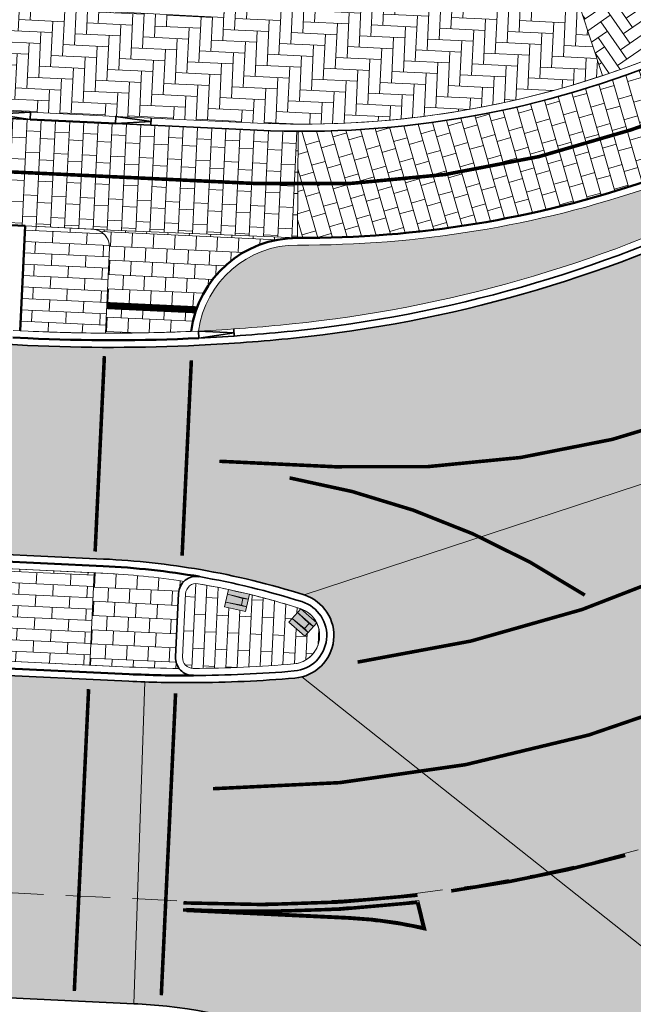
# Model space of a CAD drawing. Header units: metres. Extents: x 196674 to 197628, y 355499 to 356232.
# Tile 95 of 209: x 197162 to 197179, y 355706 to 355734. Entities that reach past the tile are written whole.
import ezdxf

# ---------------------------------------------------------------- set-up
doc = ezdxf.new("R2010")
doc.units = ezdxf.units.M
for name, pattern in [('DASHED2', [0.375, 0.25, -0.125]), ('VW-11_STREEP', [2, 1, -1]), ('VW-13_STREEP', [4, 1, -3]), ('VW-30270_STREEP', [3, 0.3, -2.7]), ('VW-5050_STREEP', [1, 0.5, -0.5])]:
    doc.linetypes.add(name, pattern=pattern)
doc.layers.get('0').update_dxf_attribs({"lineweight": 25})
for name, color, linetype, lineweight, true_color in [('N-WE-AM-AS-KNIKLIJN-G', 1, 'DASHED2', 5, 0xff0000), ('N-WE-GR-BEPLANTING_BEPLANTINGSPLAN_DERDEN-V', 7, 'Continuous', 5, 0xd3e799), ('N-WE-VH-GESLOTENVERHARDING_ASFALT_RIJBAAN-V', 7, 'Continuous', 5, 0xd6d6d6), ('N-WE-VH-GOOT-TEGEL_200x200-G', 7, 'Continuous', 35, 0x00a5a5), ('N-WE-VH-KANTOPSLUITING_GELEIDEBAND_50 200-G', 1, 'Continuous', 35, 0xff0000), ('N-WE-VH-KANTOPSLUITING_OPSLUITBAND_200X250-G', 7, 'Continuous', 50, 0x0029a5), ('N-WE-VH-KANTOPSLUITING_TROTTOIRBAND_180X200-G', 6, 'Continuous', 35, 0xff00ff), ('N-WE-VH-KANTOPSLUITING_VERLAGINGSBAND_GELEIDEBAND_50 200-G', 1, 'Continuous', 35, 0xff0000), ('N-WE-VH-KANTOPSLUITING_VERLAGINGSBAND_TROTTOIRBAND_180 200-G', 6, 'Continuous', 35, 0xff00ff), ('N-WE-VH-OPENVERHARDING_STRAATBAKSTEEN_ROOD_ELLEBOOG_LINGE-A', 7, 'Continuous', 5, 0xdaaea0), ('N-WE-VH-OPENVERHARDING_STRAATBAKSTEEN_ROOD_HALFSTEENS-LINGE-A', 7, 'Continuous', 5, 0xdaaea0), ('N-WE-VH-OPENVERHARDING_TEGEL_200x300_FIETSPAD_ROOD-A', 7, 'Continuous', 5, 0xe04d68), ('N-WE-VW-MARKERING_DWARS_OVERSTEEK_KANALISATIESTREEP50-G', 7, 'VW-5050_STREEP', 13, 0xffffff), ('N-WE-VW-MARKERING_DWARS_STOPSTREEP_020-G', 7, 'Continuous', 18, 0xffffff), ('N-WE-VW-MARKERING_LANGS_STREEP_11_010-G', 7, 'VW-11_STREEP', 13, 0xffffff), ('N-WE-VW-MARKERING_LANGS_STREEP_13_010-G', 7, 'VW-13_STREEP', 13, 0xffffff), ('N-WE-VW-MARKERING_LANGS_STREEP_30270_010-G', 7, 'VW-30270_STREEP', 13, 0xffffff), ('N-WE-VW-MARKERING_LANGS_STREEP_DOORGETROKKEN_010-G', 7, 'Continuous', 13, 0xffffff), ('N-WE-VW-MARKERING_PUNTSTUK-G', 7, 'Continuous', 0, 0xffffff), ('N-WE-VW-MARKERING_PUNTSTUK-V', 7, 'Continuous', 18, 0xffffff)]:
    doc.layers.add(name, color=color, linetype=linetype, lineweight=lineweight, true_color=true_color)
doc.layers.add('N-WE-VH-HULPLIJN-G', color=40, linetype='Continuous', lineweight=5, plot=False)
for name, color, linetype, lineweight in [('N-WE-VH-KANTOPSLUITING_ACHTERKANTBAND-G', 50, 'Continuous', 18), ('N-WE-VH-MATERIAALGRENS-G', 7, 'Continuous', 13), ('N-WE-VH-SCHAMPBLOK-600_500-S', 210, 'Continuous', 13)]:
    doc.layers.add(name, color=color, linetype=linetype, lineweight=lineweight)
pattern_1 = [(87.28827982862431, (196825.8108468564, 355944.3732953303), (-0.4340441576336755, 0.9816341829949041), [0.32, -0.32]), (177.2882798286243, (196825.8108468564, 355944.3732953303), (-0.01513944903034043, -0.3196416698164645), [])]
pattern_2 = [(177.2882798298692, (0, 0), (-0.0189243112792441, -0.3995520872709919), []), (267.2882798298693, (0, 0), (0.5993281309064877, -0.02838646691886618), [0.4, -0.4]), (267.2882798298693, (-0.3995520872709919, 0.0189243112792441), (0.5993281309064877, -0.02838646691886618), [-0.4, 0.4])]

# ---------------------------------------------------------------- blocks, each defined once
blk = doc.blocks.new('Verloopband')
at = {"flags": 128}
blk.add_lwpolyline([(-0.2763672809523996, 0.9662406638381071), (0, 0), (-0.4622285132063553, 0.8923814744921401)], close=True, dxfattribs=at)
blk = doc.blocks.new('Schampblok 600x500')
at = {"true_color": 0x8c8c8c}
h = blk.add_hatch(color=252, dxfattribs=at)
h.dxf.hatch_style = 1
h.paths.add_polyline_path([(-0.6000000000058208, 0), (0, 0), (0, -0.5), (-0.6000000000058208, -0.5)])
at = {"flags": 128}
blk.add_lwpolyline([(-0.6000000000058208, 0), (0, 0), (0, -0.5), (-0.6000000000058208, -0.5)], close=True, dxfattribs=at)
for points in [[(-0.6000000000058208, -0.1350000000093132), (-0.1499999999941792, -0.154999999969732), (0, -0.1350000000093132)], [(-0.6000000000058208, -0.1350000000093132), (0, -0.1350000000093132)], [(-0.1499999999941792, -0.154999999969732), (-0.1499999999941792, -0.3449999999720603)], [(-0.6000000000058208, -0.3649999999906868), (-0.1499999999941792, -0.3449999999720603), (0, -0.3649999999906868)], [(-0.6000000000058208, -0.3649999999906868), (0, -0.3649999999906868)]]:
    blk.add_lwpolyline(points, dxfattribs=at)

msp = doc.modelspace()

# ---------------------------------------------------------------- hatches: boundary and pattern name
at = {"layer": 'N-WE-GR-BEPLANTING_BEPLANTINGSPLAN_DERDEN-V'}
h = msp.add_hatch(color=256, dxfattribs=at)
h.dxf.hatch_style = 1
edge = h.paths.add_edge_path()
edge.add_arc((197180.1993776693, 355726.1585888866), 2.799999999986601, 57.59032549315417, 108.8945941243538)
edge.add_arc((197169.5130486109, 355757.3804141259), 30.20000000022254, 269.7321771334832, 288.8945941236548, ccw=False)
edge.add_arc((197169.3587942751, 355724.3807746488), 2.800000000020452, 89.7321771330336, 172.1571580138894)
edge.add_arc((197164.1503207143, 355774.5033028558), 49.80000000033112, 272.8022415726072, 275.844471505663)
edge.add_arc((197165.4462604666, 355761.8427624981), 37.07330592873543, 275.8444715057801, 296.0033767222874)
at = {"layer": 'N-WE-VH-GESLOTENVERHARDING_ASFALT_RIJBAAN-V'}
h = msp.add_hatch(color=256, dxfattribs=at)
h.dxf.hatch_style = 1
edge = h.paths.add_edge_path()
edge.add_arc((197184.0370121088, 355721.0763617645), 1.200000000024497, 144.7400946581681, 301.4717702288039, ccw=False)
edge.add_line((197183.0571619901, 355721.7691054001), (197169.5565461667, 355717.3436780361))
edge.add_arc((197169.1947949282, 355716.1995032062), 1.200000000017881, -75.51187812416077, 72.4547229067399, ccw=False)
edge.add_line((197169.4950100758, 355715.0376637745), (197179.3686759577, 355707.2122574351))
edge.add_arc((197180.5223159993, 355707.542582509), 1.199999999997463, 32.768411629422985, 195.9781583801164, ccw=False)
edge.add_line((197181.5313541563, 355708.1920761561), (197184.6635061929, 355720.0528847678))
edge = h.paths.add_edge_path()
edge.add_arc((197199.5513079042, 355710.1079178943), 20.20000372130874, 132.0998019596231, 133.3257529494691, ccw=False)
edge.add_line((197186.0087395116, 355725.0958794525), (197182.2522501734, 355728.3493696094))
edge.add_arc((197165.4462604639, 355761.8427624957), 37.47330592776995, 296.5162957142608, 296.6461381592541, ccw=False)
edge.add_arc((197165.4462604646, 355761.8427624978), 37.47330592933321, 296.0033767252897, 296.5162957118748, ccw=False)
edge.add_arc((197165.4462604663, 355761.8427624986), 37.47330592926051, 275.8444715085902, 296.0033767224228, ccw=False)
edge.add_arc((197164.150320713, 355774.5033028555), 50.20000000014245, 272.80224157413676, 275.84447150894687, ccw=False)
edge.add_arc((197164.1503207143, 355774.5033028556), 50.20000000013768, 267.28827983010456, 272.80224157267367, ccw=False)
edge.add_line((197161.7753196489, 355724.3595159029), (197161.3497737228, 355724.3796713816))
edge.add_line((197161.3497737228, 355724.3796713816), (197161.0501096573, 355724.3938646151))
edge.add_line((197161.0501096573, 355724.3938646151), (197160.7615139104, 355718.5009194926))
edge.add_line((197160.7615139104, 355718.5009194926), (197163.9049853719, 355718.3520326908))
edge.add_arc((197162.8640737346, 355696.1759104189), 22.20053819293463, 80.28935739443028, 87.31260041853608, ccw=False)
edge.add_arc((197162.8641482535, 355696.1764436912), 22.19999999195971, 72.45472289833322, 80.2893148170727, ccw=False)
edge.add_line((197169.5565461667, 355717.3436780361), (197183.0571619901, 355721.7691054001))
edge.add_arc((197199.5513057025, 355710.107920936), 20.19999999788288, 133.3257543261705, 144.7400948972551, ccw=False)
edge = h.paths.add_edge_path()
edge.add_line((197194.2712619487, 355717.9397203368), (197188.600366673, 355722.8512747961))
edge.add_arc((197166.2863465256, 355750.0748764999), 35.19999978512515, 308.2956756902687, 309.3400051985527, ccw=False)
edge.add_arc((197166.2863463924, 355750.074876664), 35.19999999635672, 301.4717702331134, 308.2956756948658, ccw=False)
edge.add_line((197184.6635061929, 355720.0528847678), (197181.5313541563, 355708.1920761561))
edge.add_arc((197162.8641482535, 355696.1764436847), 22.19999999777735, 23.641517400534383, 32.76841163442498, ccw=False)
edge.add_arc((197162.8641482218, 355696.1764436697), 22.20000003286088, 22.150112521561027, 23.641517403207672, ccw=False)
edge.add_line((197183.4257709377, 355704.5466093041), (197192.2229043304, 355707.3152023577))
edge.add_arc((197207.194839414, 355709.9383988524), 15.19999999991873, 148.2372776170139, 189.937785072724, ccw=False)
edge = h.paths.add_edge_path()
edge.add_line((197169.4950100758, 355715.0376637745), (197169.297446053, 355715.00390179))
edge.add_arc((197166.2863463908, 355750.0748766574), 35.19999999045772, 270.25339821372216, 274.9072274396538, ccw=False)
edge.add_arc((197166.2863463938, 355750.0748767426), 35.20000007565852, 268.02882326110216, 270.2533982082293, ccw=False)
edge.add_line((197165.0755812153, 355714.895706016), (197164.7641640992, 355705.8473817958))
edge.add_arc((197164.0450402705, 355690.6644024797), 15.19999999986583, 83.75283845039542, 87.28827982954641, ccw=False)
edge.add_arc((197164.0450402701, 355690.6644024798), 15.19999999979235, 48.81751667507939, 83.75283844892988, ccw=False)
edge.add_arc((197164.04504027, 355690.6644024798), 15.19999999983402, 46.86619421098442, 48.81751667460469, ccw=False)
edge.add_arc((197167.5281184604, 355728.4779396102), 27.59999999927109, 284.4973016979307, 287.4695898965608)
edge.add_line((197175.8136264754, 355702.1509504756), (197180.4042206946, 355703.5956810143))
edge.add_line((197180.4042206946, 355703.5956810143), (197180.261521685, 355704.0940485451))
edge.add_line((197180.261521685, 355704.0940485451), (197179.3686759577, 355707.2122574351))
edge.add_line((197179.3686759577, 355707.2122574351), (197169.4950100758, 355715.0376637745))
h = msp.add_hatch(color=256, dxfattribs=at)
h.dxf.hatch_style = 1
edge = h.paths.add_edge_path()
edge.add_arc((197166.3019397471, 355750.4562364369), 35.58167054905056, 267.2922418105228, 268.02485139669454, ccw=False)
edge.add_line((197164.6210009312, 355714.9142932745), (197160.6101186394, 355715.1042646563))
edge.add_line((197160.6101186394, 355715.1042646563), (197141.4928806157, 355716.0097332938))
edge.add_line((197141.4928806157, 355716.0097332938), (197141.2857430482, 355716.0195441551))
edge.add_line((197141.2857430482, 355716.0195441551), (197089.2123993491, 355718.4859453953))
edge.add_line((197089.2123993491, 355718.4859453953), (197088.9115808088, 355712.1347374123))
edge.add_arc((197089.3027134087, 355703.9440710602), 8.200000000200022, 75.16592758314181, 92.7339943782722, ccw=False)
edge.add_line((197091.4020828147, 355711.8707758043), (197103.1210481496, 355708.7670349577))
edge.add_line((197103.1210481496, 355708.7670349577), (197160.4816209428, 355706.0502193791))
edge.add_line((197160.4816209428, 355706.0502193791), (197164.7641640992, 355705.8473817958))
edge.add_line((197164.7641640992, 355705.8473817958), (197165.0755812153, 355714.895706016))
at = {"layer": 'N-WE-VH-OPENVERHARDING_STRAATBAKSTEEN_ROOD_ELLEBOOG_LINGE-A', "true_color": 0xb05e45}
h = msp.add_hatch(dxfattribs=at)
h.set_pattern_fill('AVH-ROO_BSS_LINGEFRMT_ELLEBOOG', color=25, scale=4, angle=34.6666691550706, pattern_type=2)
h.set_pattern_definition([(34.6666691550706, (0, 0), (0.08117565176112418, 0.4452083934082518), [1.28, -0.64]), (304.6666691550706, (-0.5460491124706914, 0.789576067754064), (0.08117565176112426, 0.4452083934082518), [1.28, -0.6399999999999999])])
edge = h.paths.add_edge_path()
edge.add_line((197187.581820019, 355736.9419952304), (197185.6848167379, 355739.6850239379))
edge.add_line((197185.6848167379, 355739.6850239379), (197180.505698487, 355736.1032880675))
edge.add_line((197180.505698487, 355736.1032880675), (197178.3768449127, 355734.7666240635))
edge.add_line((197178.3768449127, 355734.7666240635), (197177.3336208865, 355733.825260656))
edge.add_line((197177.3336208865, 355733.825260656), (197177.9576789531, 355731.9456304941))
edge.add_arc((197169.5130486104, 355757.3804141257), 26.80000000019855, 288.3667389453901, 292.978140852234)
edge.add_line((197179.9752303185, 355732.7068907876), (197181.8055549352, 355733.4829935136))
edge.add_line((197181.8055549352, 355733.4829935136), (197182.2902793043, 355733.6885285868))
edge.add_arc((197174.1884631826, 355752.7954753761), 20.75367052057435, 292.9781408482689, 298.7166275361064)
edge.add_arc((197174.1884631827, 355752.795475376), 20.75367052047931, 298.7166275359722, 310.1918340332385)
h = msp.add_hatch(dxfattribs=at)
h.set_pattern_fill('AVH-ROO_BSS_LINGEFRMT_ELLEBOOG', color=25, scale=4, angle=357.2882798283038, pattern_type=2)
h.set_pattern_definition([(357.2882798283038, (0, 0), (0.3347811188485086, 0.304502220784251), [1.28, -0.64]), (267.2882798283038, (0.04541834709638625, 0.9589250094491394), (0.3347811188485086, 0.304502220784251), [1.28, -0.64])])
edge = h.paths.add_edge_path()
edge.add_line((197177.9576789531, 355731.9456304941), (197177.3336208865, 355733.825260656))
edge.add_line((197177.3336208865, 355733.825260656), (197168.51921744, 355734.1165888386))
edge.add_line((197168.51921744, 355734.1165888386), (197167.3279561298, 355734.1789151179))
edge.add_line((197167.3279561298, 355734.1789151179), (197167.2966072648, 355733.579734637))
edge.add_line((197167.2966072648, 355733.579734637), (197162.4391905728, 355733.8338725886))
edge.add_line((197162.4391905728, 355733.8338725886), (197162.4705394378, 355734.4330530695))
edge.add_line((197162.4705394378, 355734.4330530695), (197162.3369699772, 355734.4400413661))
edge.add_arc((197161.9543702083, 355734.4797617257), 0.3846560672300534, 182.7281646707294, 354.0729571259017, ccw=False)
edge.add_line((197161.5701501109, 355734.4614530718), (197154.2193333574, 355734.6862478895))
edge.add_line((197154.2193333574, 355734.6862478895), (197152.9837333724, 355734.7410687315))
edge.add_line((197152.9837333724, 355734.7410687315), (197152.9633029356, 355734.141416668))
edge.add_line((197152.9633029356, 355734.141416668), (197149.666719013, 355734.2876470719))
edge.add_line((197149.666719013, 355734.2876470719), (197149.6933135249, 355734.8870573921))
edge.add_line((197149.6933135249, 355734.8870573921), (197148.8971599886, 355734.9223809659))
edge.add_line((197148.8971599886, 355734.9223809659), (197148.1924945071, 355734.9510680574))
edge.add_line((197148.1924945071, 355734.9510680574), (197148.1681925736, 355734.3541189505))
edge.add_line((197148.1681925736, 355734.3541189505), (197146.9330122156, 355734.403662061))
edge.add_line((197146.9330122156, 355734.403662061), (197146.8013891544, 355731.6265566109))
edge.add_line((197146.8013891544, 355731.6265566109), (197161.8594416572, 355730.9128743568))
edge.add_line((197161.8594416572, 355730.9128743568), (197164.2567478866, 355730.7993287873))
edge.add_line((197164.2567478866, 355730.7993287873), (197168.2451197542, 355730.6104242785))
edge.add_arc((197169.5130486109, 355757.3804141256), 26.79999999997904, 267.2882798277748, 288.3667389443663)
at = {"layer": 'N-WE-VH-OPENVERHARDING_STRAATBAKSTEEN_ROOD_HALFSTEENS-LINGE-A', "true_color": 0xb05e45}
h = msp.add_hatch(dxfattribs=at)
h.set_pattern_fill('AVH-BSS_LINGEFORMAAT_HALFST', color=25, scale=4, angle=87.28827982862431, pattern_type=2)
h.set_pattern_definition(pattern_1)
edge = h.paths.add_edge_path()
edge.add_arc((197163.5822578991, 355727.1271273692), 0.4999999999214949, 357.2882798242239, 447.2882798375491)
edge.add_line((197163.6059132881, 355727.6265674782), (197161.7080408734, 355727.7164579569))
edge.add_line((197161.7080408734, 355727.7164579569), (197161.5684740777, 355724.7697613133))
edge.add_line((197161.5684740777, 355724.7697613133), (197161.7942439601, 355724.7590679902))
edge.add_arc((197164.1503207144, 355774.5033028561), 49.80000000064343, 267.2882798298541, 269.7902738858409)
edge.add_line((197163.9680326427, 355724.7036364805), (197164.0816980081, 355727.10347198))
h = msp.add_hatch(dxfattribs=at)
h.set_pattern_fill('AVH-BSS_LINGEFORMAAT_HALFST', color=25, scale=4, angle=87.28827982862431, pattern_type=2)
h.set_pattern_definition(pattern_1)
edge = h.paths.add_edge_path()
edge.add_line((197163.6488043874, 355717.9637179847), (197161.151603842, 355718.0819949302))
edge.add_arc((197160.7378585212, 355717.8012551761), 0.5000000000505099, -2.7117201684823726, 34.15817746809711, ccw=False)
edge.add_line((197161.2372986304, 355717.777599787), (197161.1426764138, 355715.7798254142))
edge.add_arc((197160.6432363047, 355715.8034808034), 0.5000000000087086, 320.4183723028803, 357.2882798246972, ccw=False)
edge.add_line((197161.0285951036, 355715.4848923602), (197163.5257956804, 355715.3666149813))
edge.add_line((197163.5257956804, 355715.3666149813), (197163.6488043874, 355717.9637179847))
h = msp.add_hatch(dxfattribs=at)
h.set_pattern_fill('AVH-BSS_LINGEFORMAAT_HALFST', color=25, scale=4, angle=177.2882798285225, pattern_type=2)
h.set_pattern_definition([(177.2882798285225, (196825.8108468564, 355944.3732953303), (-0.9816341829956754, -0.4340441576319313), [0.32, -0.32]), (267.2882798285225, (196825.8108468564, 355944.3732953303), (0.3196416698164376, -0.01513944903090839), [])])
edge = h.paths.add_edge_path()
edge.add_line((197169.1310438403, 355716.5793423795), (197169.4631779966, 355716.9531414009))
edge.add_arc((197169.1947949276, 355716.1995032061), 0.8000000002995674, 70.39834165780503, 72.45472287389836)
edge.add_arc((197162.8641482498, 355696.1764436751), 21.80000000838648, 72.45472290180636, 76.3274458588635)
edge.add_line((197168.0170736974, 355717.3586852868), (197167.9056036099, 355716.8712692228))
edge.add_line((197167.9056036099, 355716.8712692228), (197167.3207043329, 355717.0050333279))
edge.add_line((197167.3207043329, 355717.0050333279), (197167.4321797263, 355717.4924725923))
edge.add_arc((197162.8641482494, 355696.1764436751), 21.80000000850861, 77.90444369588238, 80.20016886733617)
edge.add_arc((197166.5235900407, 355717.3627242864), 0.2999999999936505, 80.20016886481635, 177.2882798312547)
edge.add_line((197166.2239259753, 355717.3769175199), (197166.1392626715, 355715.5894073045))
edge.add_arc((197166.438926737, 355715.575214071), 0.3000000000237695, 177.2882798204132, 270.2533982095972)
edge.add_arc((197166.2863463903, 355750.0748766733), 34.80000000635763, 270.2533982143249, 274.9072274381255)
edge.add_arc((197169.1947949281, 355716.1995032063), 0.8000000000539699, 274.9072274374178, 386.3497159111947)
edge.add_line((197169.9116762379, 355716.554582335), (197169.5795678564, 355716.1808123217))
edge.add_line((197169.5795678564, 355716.1808123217), (197169.1310438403, 355716.5793423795))
h = msp.add_hatch(dxfattribs=at)
h.set_pattern_fill('AVH-BSS_LINGEFORMAAT_HALFST', color=25, scale=4, angle=228.3776734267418, pattern_type=2)
h.set_pattern_definition([(228.3776734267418, (196825.8108468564, 355944.3732953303), (-0.2788299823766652, -1.036462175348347), [0.32, -0.32]), (318.3776734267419, (196825.8108468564, 355944.3732953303), (0.2125496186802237, 0.2392125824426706), [])])
edge = h.paths.add_edge_path()
edge.add_line((197169.4631779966, 355716.9531414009), (197169.6874142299, 355716.753847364))
edge.add_line((197169.6874142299, 355716.753847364), (197169.9116762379, 355716.554582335))
edge.add_arc((197169.1947949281, 355716.1995032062), 0.7999999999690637, 26.34971591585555, 70.39834168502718)
at = {"layer": 'N-WE-VH-OPENVERHARDING_TEGEL_200x300_FIETSPAD_ROOD-A'}
h = msp.add_hatch(dxfattribs=at)
h.set_pattern_fill('AVH-TEGEL_200X300_HALFST', color=256, scale=2, angle=106.0675225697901, pattern_type=2)
h.set_pattern_definition([(106.06752256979, (0, 0), (-0.3843744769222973, -0.1107080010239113), []), (196.06752256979, (0, 0), (0.1660620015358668, -0.5765617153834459), [0.4, -0.4]), (196.06752256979, (-0.1107080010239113, 0.3843744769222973), (0.1660620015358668, -0.5765617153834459), [-0.4, 0.4])])
edge = h.paths.add_edge_path()
edge.add_line((197185.1706207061, 355730.4520054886), (197183.930880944, 355731.525742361))
edge.add_line((197183.930880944, 355731.525742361), (197182.3683552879, 355733.504397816))
edge.add_line((197182.3683552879, 355733.504397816), (197181.883630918, 355733.2988627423))
edge.add_line((197181.883630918, 355733.2988627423), (197180.0533063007, 355732.5227600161))
edge.add_arc((197169.5130486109, 355757.3804141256), 26.99999999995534, 269.7321771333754, 292.9781408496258, ccw=False)
edge.add_line((197169.386840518, 355730.3807090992), (197169.3728173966, 355727.380741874))
edge.add_arc((197169.5130486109, 355757.3804141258), 30.00000000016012, 269.7321771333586, 288.8945941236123)
edge.add_arc((197180.1993776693, 355726.1585888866), 3.000000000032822, 55.28569700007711, 108.89459412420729, ccw=False)
edge.add_arc((197165.4462604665, 355761.8427624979), 37.07330592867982, 296.3611423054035, 302.1431716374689)
h = msp.add_hatch(dxfattribs=at)
h.set_pattern_fill('AVH-TEGEL_200X300_HALFST', color=256, scale=2, angle=87.28647485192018, pattern_type=2)
h.set_pattern_definition([(87.28647485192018, (0, 0), (-0.3995514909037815, 0.01893689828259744), []), (177.2864748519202, (0, 0), (-0.0284053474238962, -0.5993272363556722), [0.4, -0.4]), (177.2864748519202, (0.01893689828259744, 0.3995514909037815), (-0.0284053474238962, -0.5993272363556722), [-0.4, 0.4])])
edge = h.paths.add_edge_path()
edge.add_arc((197169.5130486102, 355757.3804141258), 27.00000000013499, 267.28827982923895, 269.73217713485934, ccw=False)
edge.add_line((197168.2356575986, 355730.4106482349), (197164.247285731, 355730.5995527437))
edge.add_line((197164.247285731, 355730.5995527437), (197161.849973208, 355730.7130986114))
edge.add_line((197161.849973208, 355730.7130986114), (197146.7919206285, 355731.426780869))
edge.add_line((197146.7919206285, 355731.426780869), (197146.6498930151, 355728.4301505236))
edge.add_line((197146.6498930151, 355728.4301505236), (197155.8147170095, 355727.9957766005))
edge.add_line((197155.8147170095, 355727.9957766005), (197161.7080408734, 355727.7164579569))
edge.add_line((197161.7080408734, 355727.7164579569), (197164.1053533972, 355727.6029120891))
edge.add_line((197164.1053533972, 355727.6029120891), (197169.3728173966, 355727.380741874))
edge.add_line((197169.3728173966, 355727.380741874), (197169.386840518, 355730.3807090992))
h = msp.add_hatch(dxfattribs=at)
h.set_pattern_fill('AVH-TEGEL_200X300_HALFST', color=256, scale=2, angle=177.2882798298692, pattern_type=2)
h.set_pattern_definition(pattern_2)
edge = h.paths.add_edge_path()
edge.add_line((197169.3728173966, 355727.380741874), (197164.1053533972, 355727.6029120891))
edge.add_line((197164.1053533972, 355727.6029120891), (197163.6059132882, 355727.6265674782))
edge.add_arc((197163.582257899, 355727.1271273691), 0.5000000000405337, -2.7117201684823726, 87.28827981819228, ccw=False)
edge.add_line((197164.0816980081, 355727.10347198), (197163.9680326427, 355724.7036364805))
edge.add_arc((197164.1503207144, 355774.5033028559), 49.80000000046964, 269.7902738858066, 272.5684666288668)
edge.add_arc((197169.3587942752, 355724.3807746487), 3.00000000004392, 89.73217713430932, 172.8662481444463, ccw=False)
h = msp.add_hatch(dxfattribs=at)
h.set_pattern_fill('AVH-TEGEL_200X300_HALFST', color=256, scale=2, angle=177.2882798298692, pattern_type=2)
h.set_pattern_definition(pattern_2)
edge = h.paths.add_edge_path()
edge.add_arc((197166.5235900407, 355717.3627242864), 0.4999999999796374, 133.8614164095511, 177.2882798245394, ccw=False)
edge.add_arc((197162.8641482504, 355696.17644368), 21.80000000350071, 81.25879186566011, 87.28827982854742)
edge.add_line((197163.8955232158, 355717.9520324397), (197163.6488043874, 355717.9637179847))
edge.add_line((197163.6488043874, 355717.9637179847), (197163.5257956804, 355715.3666149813))
edge.add_line((197163.5257956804, 355715.3666149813), (197164.63992531, 355715.3138453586))
edge.add_arc((197166.2863463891, 355750.0748766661), 34.79999999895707, 267.2882699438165, 269.5919652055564)
edge.add_arc((197166.4389267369, 355715.5752140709), 0.4999999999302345, 177.2882798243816, 216.7918634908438, ccw=False)
edge.add_line((197165.9394866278, 355715.5988694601), (197166.0241499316, 355717.3863796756))
at = {"layer": 'N-WE-VW-MARKERING_PUNTSTUK-V'}
h = msp.add_hatch(color=256, dxfattribs=at)
h.dxf.hatch_style = 1
edge = h.paths.add_edge_path()
edge.add_line((197166.2580310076, 355708.5297094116), (197166.2532999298, 355708.4298213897))
edge.add_line((197166.2532999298, 355708.4298213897), (197170.8074942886, 355708.214117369))
edge.add_arc((197170.2397649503, 355696.2275547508), 12.0000000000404, 77.56085223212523, 87.28827982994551, ccw=False)
edge.add_line((197172.8245960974, 355707.9458587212), (197172.9923049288, 355707.9081987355))
edge.add_line((197172.9923049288, 355707.9081987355), (197172.7835811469, 355708.7514774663))
edge.add_arc((197168.1599242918, 355748.6846941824), 40.20000000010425, 267.288279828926, 276.60456749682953, ccw=False)

# ---------------------------------------------------------------- linework, layer by layer
at = {"layer": 'N-WE-AM-AS-KNIKLIJN-G', "ltscale": 5, "flags": 128}
msp.add_lwpolyline([(197196.5489534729, 355720.5055703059, -0.1705184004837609), (197172.6914942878, 355708.9422122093, -0.04023705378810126), (197166.2674931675, 355708.729485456), (197126.2210772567, 355710.6262365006)], format="xyb", dxfattribs=at)
at = {"layer": 'N-WE-VH-GOOT-TEGEL_200x200-G', "ltscale": 0.2, "flags": 128}
for points in [[(197073.4202608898, 355773.2042790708), (197072.1269773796, 355767.9657257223, 0.0929043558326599), (197067.5528328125, 355757.8832528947), (197063.2020950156, 355740.1527548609), (197062.7368359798, 355738.256691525, 0.05469289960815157), (197062.2169453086, 355734.3211110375, 0.05417019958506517), (197062.555358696, 355730.4036486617, 0.3301124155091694), (197063.6117667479, 355729.4415845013, 0.006739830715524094), (197071.6736169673, 355728.7342483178, 0.005551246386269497), (197078.326152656, 355728.3150323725, 0.001125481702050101), (197079.6759687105, 355728.2480544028), (197161.3497737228, 355724.3796713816), (197161.7753196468, 355724.3595159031, 0.02406384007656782), (197166.6045407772, 355724.3633307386, 0.01327501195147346), (197169.2621097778, 355724.5642438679, 0.0881873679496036), (197181.8754615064, 355728.1629464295, 0.002238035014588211), (197182.1763050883, 355728.3113702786, 0.02864623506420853), (197185.899401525, 355730.4434364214), (197185.9541522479, 355730.4770284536)], [(197220.7992550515, 355637.8454330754), (197211.1502369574, 355645.9921604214, -0.08742487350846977), (197190.0761980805, 355671.2567284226, -0.02295242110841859), (197186.0985369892, 355678.9930314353), (197177.8675807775, 355696.9871687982, 0.004477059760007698), (197177.7521415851, 355697.2336774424, 0.1016245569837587), (197174.0536231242, 355702.1041694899, 0.1536258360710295), (197165.6990682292, 355705.7741407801, 0.01542749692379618), (197164.7641640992, 355705.8473817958), (197160.4816209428, 355706.0502193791), (197103.1210481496, 355708.7670349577), (197091.4020828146, 355711.8707758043, 0.07680564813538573)]]:
    msp.add_lwpolyline(points, format="xyb", dxfattribs=at)
msp.add_lwpolyline([(197160.770976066, 355718.5004713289), (197082.4731215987, 355722.2089564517), (197077.4799115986, 355722.4454539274), (197074.588285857, 355722.582412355), (197070.8309112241, 355722.7603759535, 0.02959255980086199), (197068.678608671, 355722.7348927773, 0.6536249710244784), (197067.9414796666, 355720.6639153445, 0.00947516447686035), (197068.4526991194, 355720.2009010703, 0.1559591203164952), (197069.6827913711, 355719.6697955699, 0.006766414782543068), (197075.0816986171, 355719.2118199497, 0.00594097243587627), (197079.8307638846, 355718.9302970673), (197082.9998394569, 355718.7801970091), (197141.4928806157, 355716.0097332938), (197160.6101186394, 355715.1042646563), (197164.6210009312, 355714.9142932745, 0.01293853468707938), (197166.4420225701, 355714.8752209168, 0.02030895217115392), (197169.297446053, 355715.00390179, 0.8210256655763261), (197169.5565461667, 355717.3436780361, 0.03380875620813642), (197166.6427346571, 355718.0525101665, 0.03093758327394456), (197163.9144475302, 355718.3515845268)], format="xyb", close=True, dxfattribs=at)
at = {"layer": 'N-WE-VH-HULPLIJN-G', "flags": 128}
for points in [[(197187.581820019, 355736.9419952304), (197185.6848167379, 355739.6850239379), (197180.505698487, 355736.1032880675), (197178.3768449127, 355734.7666240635), (197177.3336208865, 355733.825260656), (197177.9576789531, 355731.9456304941, 0.02012375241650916), (197179.9752303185, 355732.7068907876), (197181.8055549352, 355733.4829935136), (197182.2902793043, 355733.6885285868, 0.02504410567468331), (197184.1601459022, 355734.5943659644, 0.05011191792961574)], [(197177.9576789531, 355731.9456304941), (197177.3336208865, 355733.825260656), (197168.51921744, 355734.1165888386), (197167.3279561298, 355734.1789151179), (197167.2966072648, 355733.579734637), (197162.4391905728, 355733.8338725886), (197162.4705394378, 355734.4330530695), (197162.3369699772, 355734.4400413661, -0.9271843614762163), (197161.5701501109, 355734.4614530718), (197154.2193333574, 355734.6862478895), (197152.9837333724, 355734.7410687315), (197152.9633029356, 355734.141416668), (197149.666719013, 355734.2876470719), (197149.6933135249, 355734.8870573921), (197148.8971599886, 355734.9223809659), (197148.1924945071, 355734.9510680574), (197148.1681925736, 355734.3541189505), (197146.9330122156, 355734.403662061), (197146.8013891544, 355731.6265566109), (197161.8594416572, 355730.9128743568), (197164.2567478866, 355730.7993287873), (197168.2451197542, 355730.6104242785, 0.09223233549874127)], [(197185.1706207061, 355730.4520054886), (197183.930880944, 355731.525742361), (197182.3683552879, 355733.504397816), (197181.883630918, 355733.2988627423), (197180.0533063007, 355732.5227600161, -0.1017789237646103), (197169.386840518, 355730.3807090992), (197169.3728173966, 355727.380741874, 0.08380720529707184), (197179.2278932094, 355728.9969366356, -0.2382746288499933), (197181.9078318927, 355728.6245945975, 0.0252342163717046)], [(197169.386840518, 355730.3807090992, -0.01066391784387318), (197168.2356575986, 355730.4106482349), (197164.247285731, 355730.5995527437), (197161.849973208, 355730.7130986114), (197146.7919206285, 355731.426780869), (197146.6498930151, 355728.4301505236), (197155.8147170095, 355727.9957766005), (197161.7080408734, 355727.7164579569), (197164.1053533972, 355727.6029120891), (197169.3728173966, 355727.380741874)], [(197181.7000918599, 355728.5224537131, 0.227672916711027), (197179.29265884, 355728.8077134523, -0.08380720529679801), (197169.3718825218, 355727.180744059, 0.3759996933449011), (197166.5849852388, 355724.7628524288, 0.01327501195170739), (197169.2213783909, 355724.9621646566, 0.088187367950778)], [(197185.6911683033, 355724.8027020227, -0.005349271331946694), (197186.0087395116, 355725.0958794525), (197182.2522501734, 355728.3493696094, -0.0005665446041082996), (197182.1763050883, 355728.3113702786, -0.002238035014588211), (197181.8754615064, 355728.1629464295, -0.08818736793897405), (197169.2621097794, 355724.5642438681, -0.0132750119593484), (197166.6045407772, 355724.3633307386, -0.0240638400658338), (197161.7753196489, 355724.3595159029), (197161.3497737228, 355724.3796713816), (197161.0501096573, 355724.3938646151), (197160.7615139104, 355718.5009194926), (197163.9049853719, 355718.3520326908, -0.03065427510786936), (197166.6086933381, 355718.0583627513, -0.03419817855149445), (197169.5565461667, 355717.3436780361), (197183.0571619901, 355721.7691054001, -0.04984567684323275)], [(197164.0816980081, 355727.10347198, 0.414213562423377), (197163.6059132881, 355727.6265674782), (197161.7080408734, 355727.7164579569), (197161.5684740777, 355724.7697613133), (197161.7942439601, 355724.7590679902, 0.01091744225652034), (197163.9680326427, 355724.7036364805)], [(197169.3728173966, 355727.380741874), (197164.1053533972, 355727.6029120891), (197163.6059132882, 355727.6265674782, -0.4142135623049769), (197164.0816980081, 355727.10347198), (197163.9680326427, 355724.7036364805, 0.0121227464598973), (197166.3820174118, 355724.7533327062, -0.3795352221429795)], [(197184.6635061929, 355720.0528847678, -0.815083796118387), (197183.0571619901, 355721.7691054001), (197169.5565461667, 355717.3436780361, -0.7533255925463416), (197169.4950100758, 355715.0376637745), (197179.3686759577, 355707.2122574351, -0.8632510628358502), (197181.5313541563, 355708.1920761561)], [(197165.0755812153, 355714.895706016, -0.003196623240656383), (197164.6210009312, 355714.9142932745), (197160.6101186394, 355715.1042646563), (197141.4928806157, 355716.0097332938), (197141.2857430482, 355716.0195441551), (197089.2123993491, 355718.4859453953), (197088.9115808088, 355712.1347374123, -0.07680564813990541), (197091.4020828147, 355711.8707758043), (197103.1210481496, 355708.7670349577), (197160.4816209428, 355706.0502193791), (197164.7641640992, 355705.8473817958)], [(197163.6488043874, 355717.9637179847), (197161.151603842, 355718.0819949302, -0.1622776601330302), (197161.2372986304, 355717.777599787), (197161.1426764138, 355715.7798254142, -0.1622777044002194), (197161.0285951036, 355715.4848923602), (197163.5257956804, 355715.3666149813)], [(197166.0241499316, 355717.3863796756, -0.1917862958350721), (197166.1771318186, 355717.7232332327, 0.02631467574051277), (197163.8955232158, 355717.9520324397), (197163.6488043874, 355717.9637179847), (197163.5257956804, 355715.3666149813), (197164.63992531, 355715.3138453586, 0.0100521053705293), (197166.0385185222, 355715.2757591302, -0.1740944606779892), (197165.9394866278, 355715.5988694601)], [(197169.1310438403, 355716.5793423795), (197169.4631779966, 355716.9531414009, 0.008972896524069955), (197169.4359624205, 355716.9622864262, 0.01689955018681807), (197168.0170736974, 355717.3586852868), (197167.9056036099, 355716.8712692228), (197167.3207043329, 355717.0050333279), (197167.4321797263, 355717.4924725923, 0.01001732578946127), (197166.5746520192, 355717.6583468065, 0.4509297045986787), (197166.2239259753, 355717.3769175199), (197166.1392626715, 355715.5894073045, 0.4294536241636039), (197166.4402535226, 355715.2752170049, 0.02030895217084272), (197169.2632290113, 355715.4024355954, 0.5285931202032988), (197169.9116762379, 355716.554582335), (197169.5795678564, 355716.1808123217)], [(197169.4631779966, 355716.9531414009), (197169.6874142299, 355716.753847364), (197169.9116762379, 355716.554582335, 0.1946005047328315)], [(197169.4950100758, 355715.0376637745), (197169.297446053, 355715.00390179, -0.02030895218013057), (197166.4420225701, 355714.8752209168, -0.009706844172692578), (197165.0755812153, 355714.895706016), (197164.7641640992, 355705.8473817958, -0.01542749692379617), (197165.6990682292, 355705.7741407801, -0.1536258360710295), (197174.0536231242, 355702.1041694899, -0.00851445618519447), (197174.4373481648, 355701.7567393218, 0.01296978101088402), (197175.8136264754, 355702.1509504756), (197180.4042206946, 355703.5956810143), (197180.261521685, 355704.0940485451), (197179.3686759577, 355707.2122574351)]]:
    msp.add_lwpolyline(points, format="xyb", close=True, dxfattribs=at)
for points in [[(197177.3336208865, 355733.825260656), (197177.9576789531, 355731.9456304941)], [(197169.3728173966, 355727.380741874), (197169.386840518, 355730.3807090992)], [(197169.3728173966, 355727.380741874), (197164.1053533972, 355727.6029120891)], [(197169.5565461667, 355717.3436780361), (197183.0571619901, 355721.7691054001)], [(197179.368675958, 355707.2122574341), (197169.4950100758, 355715.0376637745)], [(197164.7641640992, 355705.8473817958), (197165.0755812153, 355714.895706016)]]:
    msp.add_lwpolyline(points, dxfattribs=at)
at = {"layer": 'N-WE-VH-KANTOPSLUITING_ACHTERKANTBAND-G', "flags": 128}
for points in [[(197099.1513282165, 355733.8849497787), (197161.8594416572, 355730.9128743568)], [(197161.8594353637, 355730.912874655), (197164.2567478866, 355730.7993287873)]]:
    msp.add_lwpolyline(points, dxfattribs=at)
for points in [[(197164.2567478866, 355730.7993287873), (197168.2451197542, 355730.6104242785, 0.1125650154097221), (197179.975230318, 355732.7068907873), (197181.8055549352, 355733.4829935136)], [(197166.5849852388, 355724.7628524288, -0.3759996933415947), (197169.3718825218, 355727.180744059, 0.08380720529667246), (197179.29265884, 355728.8077134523, -0.2276729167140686), (197181.7000918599, 355728.5224537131, -0.2276729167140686)], [(197166.5849852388, 355724.7628524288, 0.0132750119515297), (197169.2213783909, 355724.9621646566, 0.08818736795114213), (197181.7000918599, 355728.5224537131, 0.08818736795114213)], [(197161.3686980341, 355724.7792234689), (197161.7942439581, 355724.7590679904, 0.02406384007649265), (197166.5849852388, 355724.7628524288, 0.02406384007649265)], [(197166.1771318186, 355717.7232332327, 0.02631467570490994), (197163.8955232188, 355717.9520324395), (197161.151603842, 355718.0819949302)], [(197161.0285951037, 355715.4848923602), (197164.6399253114, 355715.3138453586, 0.01005210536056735), (197166.0385185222, 355715.2757591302, 0.009230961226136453)]]:
    msp.add_lwpolyline(points, format="xyb", dxfattribs=at)
msp.add_lwpolyline([(197166.5746520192, 355717.6583468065, 0.4509297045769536), (197166.2239259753, 355717.3769175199), (197166.1392626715, 355715.5894073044, 0.4294536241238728), (197166.4402535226, 355715.2752170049, 0.02030895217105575), (197169.2632290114, 355715.4024355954, 0.8210256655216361), (197169.4359624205, 355716.9622864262, 0.03380875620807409)], format="xyb", close=True, dxfattribs=at)
at = {"layer": 'N-WE-VH-KANTOPSLUITING_GELEIDEBAND_50 200-G', "ltscale": 0.2, "flags": 128}
msp.add_lwpolyline([(197099.144209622, 355733.685062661), (197161.849973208, 355730.7130986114)], dxfattribs=at)
msp.add_lwpolyline([(197164.247285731, 355730.5995527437), (197168.2356575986, 355730.4106482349, 0.112565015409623), (197180.0533063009, 355732.5227600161), (197181.883630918, 355733.2988627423)], format="xyb", dxfattribs=at)
at = {"layer": 'N-WE-VH-KANTOPSLUITING_OPSLUITBAND_200X250-G', "ltscale": 0.1, "flags": 128}
for points in [[(197161.5684740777, 355724.7697613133), (197161.7080408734, 355727.7164579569), (197155.8147170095, 355727.9957766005), (197094.006637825, 355730.9252183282, -0.01495278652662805), (197078.9182002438, 355732.0301282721, 0.04999045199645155), (197078.3198131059, 355732.0319857, 0.403226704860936), (197075.6149852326, 355728.8687204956)], [(197166.3820174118, 355724.7533327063, -0.3795352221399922), (197169.3728173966, 355727.380741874, 0.08380720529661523), (197179.2278932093, 355728.9969366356, -0.2382746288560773), (197181.9078318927, 355728.6245945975)], [(197161.3592358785, 355724.5794474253), (197161.7847818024, 355724.5592919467, 0.02406384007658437), (197166.594763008, 355724.5630915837, 0.02406384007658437)], [(197166.6086933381, 355717.8554284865, 0.03093758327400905), (197163.9049853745, 355718.1518084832), (197160.7615139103, 355718.3006952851)], [(197160.6195808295, 355715.3040406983), (197164.6304631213, 355715.1140693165, 0.01293853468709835), (197166.4411380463, 355715.0752189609, 0.009178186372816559)]]:
    msp.add_lwpolyline(points, format="xyb", dxfattribs=at)
msp.add_lwpolyline([(197161.849973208, 355730.7130986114), (197164.247285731, 355730.5995527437)], dxfattribs=at)
at = {"layer": 'N-WE-VH-KANTOPSLUITING_TROTTOIRBAND_180X200-G', "ltscale": 0.2, "flags": 128}
for points in [[(197166.594763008, 355724.5630915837, 0.01327501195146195), (197169.2417440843, 355724.7632042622, 0.08818736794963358), (197181.7877766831, 355728.3427000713, 0.08818736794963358)], [(197166.6086933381, 355717.8554284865, 0.450929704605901), (197166.0241499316, 355717.3863796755), (197165.9394866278, 355715.5988694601, 0.4294536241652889), (197166.4411380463, 355715.0752189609, 0.02030895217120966), (197169.2803375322, 355715.2031686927, 0.8210256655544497), (197169.4962542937, 355717.1529822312, 0.03380875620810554), (197166.6086933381, 355717.8554284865, 0.04025199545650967)]]:
    msp.add_lwpolyline(points, format="xyb", dxfattribs=at)
at = {"layer": 'N-WE-VH-KANTOPSLUITING_VERLAGINGSBAND_GELEIDEBAND_50 200-G', "flags": 128}
msp.add_lwpolyline([(197165.2461659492, 355730.5522419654), (197165.2556281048, 355730.752018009)], dxfattribs=at)
at = {"layer": 'N-WE-VH-KANTOPSLUITING_VERLAGINGSBAND_TROTTOIRBAND_180 200-G', "flags": 128}
msp.add_lwpolyline([(197167.5930782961, 355724.6219694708), (197167.5833005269, 355724.8217303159)], dxfattribs=at)
at = {"layer": 'N-WE-VH-MATERIAALGRENS-G', "flags": 128}
msp.add_lwpolyline([(197163.9680326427, 355724.7036364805), (197164.0816980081, 355727.10347198, 0.4142135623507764), (197163.6059132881, 355727.6265674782), (197161.7080408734, 355727.7164579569)], format="xyb", dxfattribs=at)
msp.add_lwpolyline([(197163.5257956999, 355715.366615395), (197163.6488043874, 355717.9637179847)], dxfattribs=at)
at = {"layer": 'N-WE-VW-MARKERING_DWARS_OVERSTEEK_KANALISATIESTREEP50-G', "const_width": 0.1, "flags": 128}
for points in [[(197163.6771908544, 355718.5630461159), (197163.9374001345, 355724.0568873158)], [(197166.1244473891, 355718.4471347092), (197166.3846566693, 355723.9409759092)], [(197163.0917193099, 355706.2018893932), (197163.4938609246, 355714.6923712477)], [(197165.5389758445, 355706.0859779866), (197165.9411174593, 355714.576459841)]]:
    msp.add_lwpolyline(points, dxfattribs=at)
at = {"layer": 'N-WE-VW-MARKERING_DWARS_STOPSTREEP_020-G', "const_width": 0.2, "flags": 128}
msp.add_lwpolyline([(197166.5229937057, 355725.3596695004), (197164.0047541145, 355725.4789429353, -0.01233914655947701)], format="xyb", dxfattribs=at)
at = {"layer": 'N-WE-VW-MARKERING_LANGS_STREEP_11_010-G', "const_width": 0.1, "flags": 128}
for points in [[(197167.1748314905, 355721.1004113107), (197170.4195710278, 355720.9467280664, 0.1466159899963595), (197185.4902167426, 355724.6959872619, 0.1466159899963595)], [(197171.0625438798, 355715.4527675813, 0.09325894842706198), (197183.3190623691, 355719.5562088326, 0.09325894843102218)], [(197173.6971587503, 355709.0193247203, 0.03122112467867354), (197178.5931906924, 355710.0175317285)]]:
    msp.add_lwpolyline(points, format="xyb", dxfattribs=at)
at = {"layer": 'N-WE-VW-MARKERING_LANGS_STREEP_13_010-G', "const_width": 0.1, "flags": 128}
for points in [[(197177.4552510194, 355717.336147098, 0.1026308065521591), (197169.1479775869, 355720.6324848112)], [(197166.9947954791, 355711.8927308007, 0.1659761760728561), (197190.2235241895, 355719.8443173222, 0.1819737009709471)]]:
    msp.add_lwpolyline(points, format="xyb", dxfattribs=at)
at = {"layer": 'N-WE-VW-MARKERING_LANGS_STREEP_30270_010-G', "const_width": 0.1, "flags": 128}
msp.add_lwpolyline([(197178.7421509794, 355730.4161105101, -0.0945556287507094), (197168.1646914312, 355728.9123279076), (197094.0714103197, 355732.4238191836, -0.02324093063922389), (197070.7975367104, 355734.5163659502, -0.03138319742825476)], format="xyb", dxfattribs=at)
at = {"layer": 'N-WE-VW-MARKERING_LANGS_STREEP_DOORGETROKKEN_010-G', "const_width": 0.1, "flags": 128}
for points in [[(197178.7421509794, 355730.4161105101, 0.009047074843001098), (197179.7116615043, 355730.7676672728, -0.2766844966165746), (197182.749255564, 355730.2340301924), (197183.5852286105, 355729.5099951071)], [(197172.7472460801, 355708.8982771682, -0.0405522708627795), (197166.2651276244, 355708.6795414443)], [(197166.1531452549, 355708.4846211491), (197170.8098598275, 355708.2640613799, -0.04247138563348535), (197172.8354587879, 355707.9946645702), (197172.9243343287, 355707.9747070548), (197172.7456128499, 355708.6967714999)], [(197172.7456128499, 355708.6967714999, -0.0403985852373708), (197166.2556654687, 355708.4797654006, -0.04023705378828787)]]:
    msp.add_lwpolyline(points, format="xyb", dxfattribs=at)
msp.add_lwpolyline([(197166.2651276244, 355708.6795414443), (197166.1626074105, 355708.6843971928)], dxfattribs=at)
at = {"layer": 'N-WE-VW-MARKERING_PUNTSTUK-G', "flags": 128}
msp.add_lwpolyline([(197166.2580310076, 355708.5297094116), (197166.2532999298, 355708.4298213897), (197170.8074942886, 355708.214117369, -0.04246941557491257), (197172.8245960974, 355707.9458587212), (197172.9923049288, 355707.9081987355), (197172.7835811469, 355708.7514774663, -0.04067237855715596)], format="xyb", close=True, dxfattribs=at)

# ---------------------------------------------------------------- block references
at = {"layer": 'N-WE-VH-KANTOPSLUITING_VERLAGINGSBAND_GELEIDEBAND_50 200-G', "ltscale": 0.2}
for p, xscale, rotation in [((197160.8558240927, 355730.860297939), -0.9999999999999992, 288.9606031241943), ((197165.250897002, 355730.6521294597), -0.9999999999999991, 108.9606031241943)]:
    msp.add_blockref('Verloopband', p, dxfattribs=dict(at, xscale=xscale, rotation=rotation))
at = {"layer": 'N-WE-VH-KANTOPSLUITING_VERLAGINGSBAND_TROTTOIRBAND_180 200-G', "ltscale": 0.2, "xscale": -1, "rotation": 114.4745648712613}
msp.add_blockref('Verloopband', (197167.5886783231, 355724.7118613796), dxfattribs=at)
at = {"layer": 'N-WE-VH-SCHAMPBLOK-600_500-S'}
for p, rotation in [((197168.0170736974, 355717.3586852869), 347.1182174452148), ((197169.9116762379, 355716.5545823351), 318.3777343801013)]:
    msp.add_blockref('Schampblok 600x500', p, dxfattribs=dict(at, rotation=rotation))

doc.saveas('drawing.dxf')
